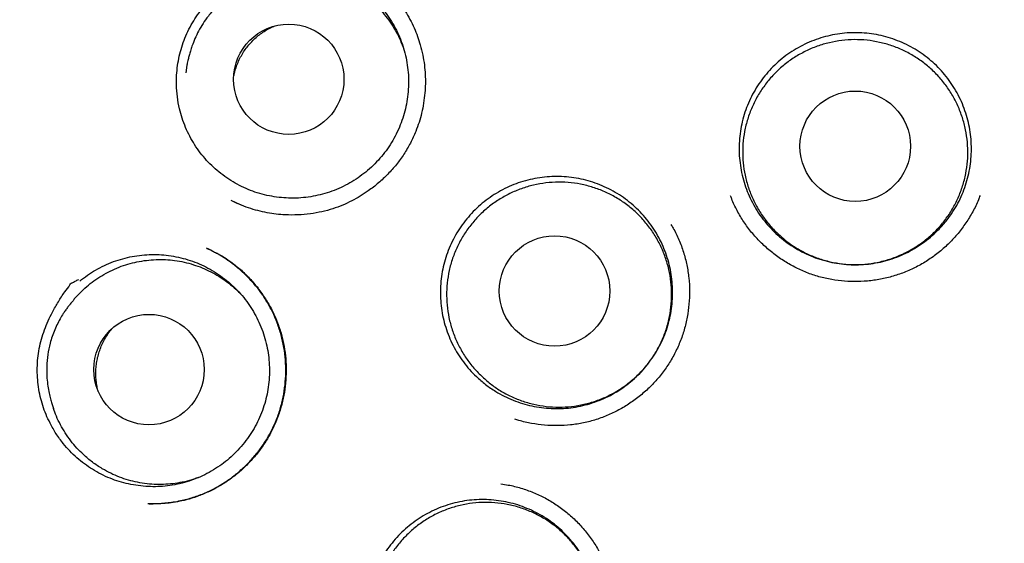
# Model space of a CAD drawing. Header units: millimetres. Extents: x 8 to 676, y 12 to 869.
# Tile 62 of 75: x 394.57 to 405.49, y 850.86 to 856.67. Entities that reach past the tile are written whole.
import ezdxf

# ---------------------------------------------------------------- set-up
doc = ezdxf.new("R2010")
doc.units = ezdxf.units.MM

msp = doc.modelspace()

# ---------------------------------------------------------------- linework, layer by layer
at = {"color": 7, "linetype": 'Continuous', "lineweight": 30}
for p, q in [((396.417, 856.135), (396.41, 856.079)), ((396.908, 854.665), (397.011, 854.616)), ((395.232, 853.634), (395.193, 853.594)), ((394.922, 852.407), (394.94, 852.354))]:
    msp.add_line(p, q, dxfattribs=at)
for centre, radius in [((403.836, 850.997), 16.35), ((403.836, 850.997), 16.174), ((397.552, 856.007), 0.612), ((403.836, 855.264), 0.613), ((400.5, 853.657), 0.613), ((396.001, 852.785), 0.613)]:
    msp.add_circle(centre, radius, dxfattribs=at)
for points, knots in [([(403.836, 868.849), (403.71, 868.848), (403.462, 868.847), (403.094, 868.835), (402.737, 868.816), (402.39, 868.791), (402.056, 868.761), (401.734, 868.725), (401.423, 868.685), (401.123, 868.642), (400.815, 868.591), (400.5, 868.534), (400.18, 868.47), (399.873, 868.403), (399.579, 868.334), (399.299, 868.262), (399.027, 868.189), (398.764, 868.113), (398.509, 868.035), (398.27, 867.959), (398.062, 867.889), (397.881, 867.826), (397.725, 867.77), (397.574, 867.714), (397.357, 867.632), (397.072, 867.519), (396.721, 867.371), (396.339, 867.2), (395.926, 867.003), (395.484, 866.776), (395.044, 866.536), (394.607, 866.28), (394.175, 866.01), (393.757, 865.733), (393.354, 865.449), (392.967, 865.161), (392.588, 864.862), (392.219, 864.555), (391.851, 864.232), (391.487, 863.894), (391.125, 863.538), (390.774, 863.173), (390.433, 862.797), (390.103, 862.411), (389.789, 862.023), (389.491, 861.633), (389.209, 861.242), (388.936, 860.843), (388.675, 860.437), (388.42, 860.017), (388.172, 859.581), (387.931, 859.129), (387.704, 858.67), (387.49, 858.205), (387.289, 857.736), (387.107, 857.271), (386.941, 856.812), (386.79, 856.358), (386.652, 855.901), (386.526, 855.44), (386.41, 854.966), (386.305, 854.478), (386.212, 853.977), (386.132, 853.473), (386.067, 852.964), (386.016, 852.455), (385.98, 851.954), (385.959, 851.464), (385.951, 850.984), (385.956, 850.505), (385.974, 850.027), (386.005, 849.54), (386.051, 849.044), (386.111, 848.539), (386.187, 848.036), (386.276, 847.533), (386.38, 847.031), (386.496, 846.542), (386.623, 846.066), (386.759, 845.604), (386.907, 845.147), (387.067, 844.696), (387.242, 844.24), (387.434, 843.78), (387.642, 843.317), (387.864, 842.86), (388.099, 842.409), (388.347, 841.962), (388.605, 841.529), (388.87, 841.109), (389.143, 840.702), (389.429, 840.299), (389.727, 839.903), (390.019, 839.537), (390.301, 839.2), (390.571, 838.892), (390.852, 838.587), (391.143, 838.284), (391.445, 837.985), (391.759, 837.687), (392.04, 837.435), (392.282, 837.225), (392.482, 837.057), (392.687, 836.889), (392.897, 836.724), (393.109, 836.56), (393.293, 836.423), (393.442, 836.314), (393.553, 836.235), (393.653, 836.164), (393.743, 836.1), (393.819, 836.047), (393.882, 836.004), (393.933, 835.969), (393.976, 835.939), (394.013, 835.915), (394.042, 835.895), (394.058, 835.884), (394.065, 835.879)], [0, 0, 0, 0, 0.008234, 0.016241, 0.024023, 0.031588, 0.038937, 0.045949, 0.052759, 0.05937, 0.065784, 0.073164, 0.08027, 0.087107, 0.093672, 0.099962, 0.105973, 0.112089, 0.117881, 0.123339, 0.128465, 0.132261, 0.135853, 0.139304, 0.142756, 0.151008, 0.159308, 0.16766, 0.178369, 0.189175, 0.200088, 0.211116, 0.222218, 0.233356, 0.243882, 0.254406, 0.264904, 0.275358, 0.285789, 0.296833, 0.307867, 0.318899, 0.329935, 0.340987, 0.352066, 0.362548, 0.373052, 0.383564, 0.394069, 0.404565, 0.415698, 0.426841, 0.437995, 0.449138, 0.46025, 0.471323, 0.481741, 0.492146, 0.502546, 0.512948, 0.52336, 0.534419, 0.545509, 0.556639, 0.567797, 0.578966, 0.590102, 0.600569, 0.611011, 0.621436, 0.631851, 0.642262, 0.653309, 0.664371, 0.675455, 0.686572, 0.697726, 0.708897, 0.719418, 0.729902, 0.74035, 0.75078, 0.761197, 0.772241, 0.783288, 0.794345, 0.805423, 0.816541, 0.827702, 0.838312, 0.849001, 0.859744, 0.870545, 0.881412, 0.890286, 0.899213, 0.908213, 0.917344, 0.926613, 0.936028, 0.945594, 0.951246, 0.956954, 0.962716, 0.968526, 0.974382, 0.980238, 0.983488, 0.986453, 0.989133, 0.991528, 0.993639, 0.995183, 0.996531, 0.997686, 0.998647, 0.999417, 1, 1, 1, 1]), ([(413.608, 835.879), (413.613, 835.883), (413.626, 835.892), (413.655, 835.912), (413.697, 835.942), (413.756, 835.983), (413.826, 836.031), (413.903, 836.084), (414.014, 836.161), (414.159, 836.263), (414.337, 836.392), (414.525, 836.531), (414.72, 836.68), (414.924, 836.84), (415.136, 837.011), (415.338, 837.181), (415.53, 837.346), (415.708, 837.502), (415.883, 837.661), (416.055, 837.821), (416.265, 838.022), (416.511, 838.266), (416.789, 838.553), (417.056, 838.842), (417.311, 839.131), (417.561, 839.425), (417.804, 839.725), (418.041, 840.03), (418.269, 840.336), (418.488, 840.644), (418.7, 840.955), (418.905, 841.271), (419.103, 841.589), (419.311, 841.939), (419.526, 842.321), (419.745, 842.736), (419.954, 843.156), (420.151, 843.582), (420.341, 844.022), (420.523, 844.476), (420.696, 844.946), (420.856, 845.421), (421.003, 845.901), (421.137, 846.386), (421.254, 846.864), (421.357, 847.334), (421.445, 847.797), (421.521, 848.26), (421.585, 848.725), (421.638, 849.201), (421.678, 849.687), (421.706, 850.185), (421.72, 850.684), (421.72, 851.185), (421.706, 851.688), (421.678, 852.18), (421.638, 852.662), (421.586, 853.131), (421.522, 853.598), (421.446, 854.062), (421.356, 854.532), (421.252, 855.009), (421.133, 855.492), (421, 855.972), (420.854, 856.449), (420.693, 856.923), (420.523, 857.385), (420.343, 857.833), (420.155, 858.268), (419.956, 858.697), (419.746, 859.119), (419.521, 859.543), (419.281, 859.969), (419.024, 860.395), (418.756, 860.813), (418.476, 861.225), (418.185, 861.628), (417.888, 862.017), (417.586, 862.391), (417.279, 862.751), (416.963, 863.103), (416.637, 863.447), (416.312, 863.771), (415.99, 864.077), (415.671, 864.366), (415.345, 864.647), (415.013, 864.92), (414.674, 865.184), (414.332, 865.439), (413.978, 865.689), (413.615, 865.933), (413.243, 866.17), (412.874, 866.393), (412.509, 866.602), (412.218, 866.759), (412.002, 866.872), (411.86, 866.944), (411.716, 867.016), (411.565, 867.089), (411.404, 867.165), (411.231, 867.245), (411.045, 867.329), (410.844, 867.416), (410.625, 867.508), (410.389, 867.603), (410.139, 867.7), (409.874, 867.797), (409.594, 867.895), (409.315, 867.988), (409.038, 868.074), (408.765, 868.155), (408.481, 868.234), (408.187, 868.31), (407.885, 868.384), (407.573, 868.453), (407.254, 868.519), (406.923, 868.58), (406.58, 868.637), (406.224, 868.689), (405.854, 868.736), (405.473, 868.775), (405.08, 868.807), (404.676, 868.831), (404.26, 868.846), (403.979, 868.848), (403.836, 868.849)], [0, 0, 0, 0, 0.000552, 0.001205, 0.002456, 0.004012, 0.005886, 0.007981, 0.01016, 0.014683, 0.019527, 0.024569, 0.029914, 0.035556, 0.041491, 0.047717, 0.052815, 0.058019, 0.063172, 0.06827, 0.073314, 0.082189, 0.090899, 0.099447, 0.107837, 0.116073, 0.124646, 0.133059, 0.141311, 0.149527, 0.157735, 0.165924, 0.174094, 0.182247, 0.192479, 0.202698, 0.212911, 0.223125, 0.233347, 0.244204, 0.255084, 0.265996, 0.276945, 0.287894, 0.298822, 0.309094, 0.319334, 0.329556, 0.339769, 0.349978, 0.360811, 0.371658, 0.382526, 0.393429, 0.404375, 0.415334, 0.425647, 0.435926, 0.446176, 0.456406, 0.466622, 0.477451, 0.48828, 0.499119, 0.509976, 0.52086, 0.531779, 0.542113, 0.552435, 0.562723, 0.572982, 0.583219, 0.594058, 0.604885, 0.615704, 0.626524, 0.637356, 0.648208, 0.658466, 0.668759, 0.679071, 0.689384, 0.699684, 0.709041, 0.718401, 0.727768, 0.737143, 0.746507, 0.755832, 0.76498, 0.77481, 0.784408, 0.793782, 0.80294, 0.811886, 0.815386, 0.818854, 0.822294, 0.825904, 0.829787, 0.833941, 0.83837, 0.843075, 0.8483, 0.853836, 0.859683, 0.865835, 0.872288, 0.879035, 0.885031, 0.891231, 0.897638, 0.904251, 0.911072, 0.917975, 0.925081, 0.932392, 0.939912, 0.947802, 0.955915, 0.964256, 0.972828, 0.981639, 0.990694, 1, 1, 1, 1]), ([(397.287, 857.226), (397.322, 857.233), (397.392, 857.249), (397.499, 857.261), (397.608, 857.265), (397.717, 857.259), (397.824, 857.244), (397.93, 857.221), (398.034, 857.188), (398.135, 857.146), (398.231, 857.097), (398.323, 857.04), (398.41, 856.974), (398.491, 856.902), (398.566, 856.823), (398.633, 856.739), (398.694, 856.648), (398.747, 856.553), (398.791, 856.454), (398.826, 856.352), (398.854, 856.246), (398.872, 856.139), (398.881, 856.031), (398.881, 855.923), (398.871, 855.814), (398.853, 855.706), (398.826, 855.601), (398.79, 855.499), (398.745, 855.399), (398.692, 855.304), (398.632, 855.214), (398.564, 855.129), (398.489, 855.05), (398.407, 854.977), (398.321, 854.913), (398.229, 854.855), (398.132, 854.805), (398.031, 854.764), (397.927, 854.731), (397.822, 854.707), (397.714, 854.692), (397.605, 854.686), (397.497, 854.69), (397.389, 854.702), (397.282, 854.724), (397.177, 854.754), (397.077, 854.793), (396.979, 854.841), (396.886, 854.896), (396.797, 854.96), (396.715, 855.03), (396.639, 855.107), (396.569, 855.191), (396.507, 855.28), (396.452, 855.374), (396.406, 855.472), (396.368, 855.574), (396.336, 855.688), (396.313, 855.813), (396.308, 855.903), (396.306, 855.948)], [0, 0, 0, 0, 0.016852, 0.033704, 0.051045, 0.068386, 0.085238, 0.10209, 0.119431, 0.136772, 0.153624, 0.170476, 0.187817, 0.205159, 0.22201, 0.238862, 0.256203, 0.273545, 0.290396, 0.307248, 0.32459, 0.341931, 0.358783, 0.375634, 0.392976, 0.410317, 0.427169, 0.444021, 0.461362, 0.478703, 0.495555, 0.512407, 0.529748, 0.547089, 0.563941, 0.580793, 0.598134, 0.615476, 0.632327, 0.649179, 0.66652, 0.683862, 0.700714, 0.717565, 0.734907, 0.752248, 0.7691, 0.785951, 0.803293, 0.820634, 0.837486, 0.854338, 0.871679, 0.88902, 0.905872, 0.922724, 0.940065, 0.957406, 0.978585, 1, 1, 1, 1]), ([(396.306, 855.948), (396.306, 855.983), (396.306, 856.054), (396.317, 856.159), (396.336, 856.263), (396.363, 856.366), (396.399, 856.466), (396.443, 856.564), (396.496, 856.657), (396.555, 856.746), (396.623, 856.83), (396.699, 856.908), (396.78, 856.981), (396.871, 857.052), (396.973, 857.121), (397.074, 857.188), (397.15, 857.219), (397.183, 857.245), (397.191, 857.245), (397.195, 857.245), (397.212, 857.246), (397.242, 857.247), (397.27, 857.247), (397.284, 857.248)], [0, 0, 0, 0, 0.059998, 0.120207, 0.180429, 0.240444, 0.301078, 0.361921, 0.422757, 0.483382, 0.544899, 0.606608, 0.668402, 0.730034, 0.804327, 0.878626, 0.935114, 0.946028, 0.946398, 0.947764, 0.95323, 0.975093, 1, 1, 1, 1]), ([(397.229, 857.105), (397.255, 857.114), (397.313, 857.134), (397.408, 857.157), (397.513, 857.173), (397.618, 857.18), (397.723, 857.179), (397.827, 857.168), (397.931, 857.149), (398.033, 857.121), (398.131, 857.084), (398.226, 857.04), (398.318, 856.987), (398.405, 856.927), (398.485, 856.86), (398.56, 856.787), (398.629, 856.707), (398.691, 856.621), (398.745, 856.531), (398.792, 856.438), (398.816, 856.372), (398.828, 856.339)], [0, 0, 0, 0, 0.041414, 0.093914, 0.147938, 0.201963, 0.254462, 0.306961, 0.360986, 0.41501, 0.467509, 0.520009, 0.574033, 0.628058, 0.680557, 0.733056, 0.787081, 0.841105, 0.893605, 0.946104, 1, 1, 1, 1]), ([(397.176, 857.087), (397.173, 857.086), (397.166, 857.083), (397.15, 857.077), (397.131, 857.068), (397.105, 857.056), (397.07, 857.039), (397.026, 857.016), (396.975, 856.987), (396.919, 856.951), (396.861, 856.909), (396.805, 856.863), (396.752, 856.813), (396.704, 856.762), (396.652, 856.7), (396.6, 856.628), (396.551, 856.544), (396.51, 856.46), (396.481, 856.385), (396.461, 856.322), (396.447, 856.273), (396.436, 856.233), (396.429, 856.201), (396.424, 856.175), (396.419, 856.153), (396.418, 856.141), (396.417, 856.135)], [0, 0, 0, 0, 0.0116621, 0.0257098, 0.0426792, 0.06287, 0.095088, 0.1335786, 0.1784832, 0.2298979, 0.2869965, 0.3439322, 0.3996424, 0.4541273, 0.5073871, 0.5849664, 0.6597916, 0.731863, 0.801181, 0.8450459, 0.8842711, 0.9189149, 0.9421157, 0.963159, 0.9823285, 1, 1, 1, 1]), ([(398.711, 856.943), (398.735, 856.914), (398.782, 856.857), (398.843, 856.766), (398.897, 856.673), (398.943, 856.579), (398.981, 856.484), (399.013, 856.384), (399.039, 856.278), (399.057, 856.168), (399.066, 856.061), (399.068, 855.958), (399.062, 855.852), (399.049, 855.743), (399.027, 855.634), (398.998, 855.529), (398.958, 855.417), (398.903, 855.299), (398.831, 855.175), (398.747, 855.06), (398.653, 854.953), (398.548, 854.855), (398.445, 854.774), (398.345, 854.709), (398.25, 854.656), (398.149, 854.609), (398.038, 854.568), (397.918, 854.535), (397.789, 854.512), (397.653, 854.5), (397.526, 854.5), (397.412, 854.51), (397.31, 854.525), (397.208, 854.548), (397.104, 854.579), (397.005, 854.617), (396.942, 854.648), (396.912, 854.662)], [0, 0, 0, 0, 0.027667, 0.054679, 0.081043, 0.106768, 0.131868, 0.156335, 0.18471, 0.212022, 0.238296, 0.263545, 0.287779, 0.316647, 0.343942, 0.370141, 0.396292, 0.431164, 0.466064, 0.501005, 0.535989, 0.571001, 0.606013, 0.632261, 0.658523, 0.685855, 0.714749, 0.745209, 0.777247, 0.810883, 0.846132, 0.870536, 0.895665, 0.921524, 0.948124, 0.975482, 1, 1, 1, 1]), ([(396.943, 856.044), (396.946, 856.06), (396.953, 856.096), (396.971, 856.151), (396.995, 856.211), (397.025, 856.27), (397.059, 856.325), (397.098, 856.377), (397.14, 856.426), (397.188, 856.471), (397.238, 856.512), (397.292, 856.548), (397.343, 856.578), (397.378, 856.593), (397.393, 856.599)], [0, 0, 0, 0, 0.062688, 0.148791, 0.234894, 0.323499, 0.412104, 0.498207, 0.584311, 0.672915, 0.76152, 0.847624, 0.933727, 1, 1, 1, 1]), ([(404.73, 854.309), (404.703, 854.284), (404.65, 854.235), (404.562, 854.171), (404.47, 854.113), (404.373, 854.064), (404.272, 854.023), (404.169, 853.99), (404.062, 853.967), (403.955, 853.952), (403.846, 853.947), (403.737, 853.951), (403.629, 853.964), (403.523, 853.986), (403.418, 854.016), (403.317, 854.056), (403.219, 854.104), (403.126, 854.16), (403.038, 854.224), (402.955, 854.294), (402.879, 854.372), (402.81, 854.455), (402.747, 854.545), (402.693, 854.639), (402.647, 854.737), (402.609, 854.839), (402.58, 854.944), (402.56, 855.051), (402.548, 855.159), (402.546, 855.268), (402.554, 855.376), (402.57, 855.484), (402.595, 855.589), (402.63, 855.693), (402.672, 855.793), (402.723, 855.889), (402.782, 855.98), (402.849, 856.066), (402.922, 856.146), (403.002, 856.22), (403.088, 856.287), (403.179, 856.346), (403.275, 856.397), (403.375, 856.44), (403.478, 856.475), (403.584, 856.501), (403.691, 856.518), (403.8, 856.525), (403.909, 856.524), (404.017, 856.513), (404.124, 856.493), (404.229, 856.465), (404.331, 856.427), (404.43, 856.382), (404.524, 856.327), (404.613, 856.266), (404.697, 856.197), (404.775, 856.121), (404.846, 856.039), (404.91, 855.951), (404.967, 855.858), (405.015, 855.76), (405.055, 855.659), (405.086, 855.555), (405.109, 855.449), (405.122, 855.341), (405.126, 855.232), (405.121, 855.123), (405.107, 855.016), (405.084, 854.909), (405.052, 854.806), (405.012, 854.705), (404.963, 854.607), (404.901, 854.507), (404.825, 854.406), (404.762, 854.341), (404.73, 854.309)], [0, 0, 0, 0, 0.0134, 0.026847, 0.040295, 0.053694, 0.067094, 0.080541, 0.093989, 0.107388, 0.120788, 0.134235, 0.147683, 0.161082, 0.174482, 0.18793, 0.201377, 0.214777, 0.228176, 0.241624, 0.255071, 0.268471, 0.28187, 0.295318, 0.308765, 0.322165, 0.335565, 0.349012, 0.36246, 0.375859, 0.389259, 0.402706, 0.416154, 0.429553, 0.442953, 0.4564, 0.469848, 0.483247, 0.496647, 0.510095, 0.523542, 0.536942, 0.550341, 0.563789, 0.577236, 0.590636, 0.604035, 0.617483, 0.63093, 0.64433, 0.65773, 0.671177, 0.684625, 0.698024, 0.711424, 0.724871, 0.738319, 0.751718, 0.765118, 0.778565, 0.792013, 0.805412, 0.818812, 0.83226, 0.845707, 0.859107, 0.872506, 0.885954, 0.899401, 0.912801, 0.9262, 0.939648, 0.953095, 0.966495, 0.983247, 1, 1, 1, 1]), ([(402.965, 854.305), (402.932, 854.339), (402.867, 854.406), (402.785, 854.521), (402.715, 854.642), (402.66, 854.772), (402.62, 854.906), (402.594, 855.045), (402.585, 855.185), (402.591, 855.325), (402.613, 855.464), (402.651, 855.6), (402.704, 855.73), (402.77, 855.854), (402.851, 855.969), (402.943, 856.075), (403.047, 856.17), (403.161, 856.252), (403.284, 856.321), (403.413, 856.376), (403.548, 856.416), (403.687, 856.44), (403.827, 856.45), (403.967, 856.443), (404.106, 856.42), (404.242, 856.382), (404.372, 856.329), (404.495, 856.262), (404.611, 856.181), (404.716, 856.088), (404.81, 855.984), (404.893, 855.87), (404.961, 855.747), (405.015, 855.617), (405.055, 855.483), (405.079, 855.344), (405.088, 855.204), (405.08, 855.063), (405.057, 854.925), (405.019, 854.789), (404.965, 854.659), (404.898, 854.536), (404.816, 854.421), (404.723, 854.316), (404.618, 854.222), (404.504, 854.141), (404.381, 854.073), (404.251, 854.019), (404.116, 853.98), (403.977, 853.956), (403.837, 853.948), (403.696, 853.956), (403.558, 853.979), (403.422, 854.019), (403.293, 854.072), (403.172, 854.139), (403.062, 854.216), (402.997, 854.275), (402.965, 854.305)], [0, 0, 0, 0, 0.017879, 0.035815, 0.053694, 0.071573, 0.089509, 0.107388, 0.125266, 0.143202, 0.161081, 0.17896, 0.196896, 0.214775, 0.232654, 0.25059, 0.268469, 0.286348, 0.304284, 0.322163, 0.340041, 0.357977, 0.375856, 0.393735, 0.411671, 0.42955, 0.447429, 0.465365, 0.483244, 0.501123, 0.519059, 0.536938, 0.554816, 0.572752, 0.590631, 0.60851, 0.626446, 0.644325, 0.662204, 0.68014, 0.698019, 0.715898, 0.733834, 0.751713, 0.769591, 0.787527, 0.805406, 0.823285, 0.841221, 0.8591, 0.876979, 0.894915, 0.912794, 0.930673, 0.948609, 0.966488, 0.983244, 1, 1, 1, 1]), ([(399.633, 852.707), (399.607, 852.733), (399.556, 852.784), (399.488, 852.869), (399.426, 852.958), (399.373, 853.053), (399.328, 853.152), (399.291, 853.254), (399.263, 853.359), (399.243, 853.466), (399.234, 853.575), (399.233, 853.683), (399.241, 853.792), (399.258, 853.899), (399.285, 854.005), (399.32, 854.108), (399.364, 854.207), (399.415, 854.303), (399.475, 854.394), (399.543, 854.479), (399.617, 854.559), (399.697, 854.632), (399.784, 854.698), (399.876, 854.756), (399.972, 854.807), (400.072, 854.849), (400.176, 854.883), (400.282, 854.907), (400.389, 854.923), (400.498, 854.93), (400.606, 854.927), (400.715, 854.916), (400.821, 854.895), (400.926, 854.865), (401.028, 854.827), (401.126, 854.78), (401.22, 854.725), (401.309, 854.663), (401.392, 854.593), (401.469, 854.516), (401.539, 854.433), (401.602, 854.345), (401.658, 854.251), (401.705, 854.153), (401.744, 854.052), (401.775, 853.947), (401.796, 853.841), (401.808, 853.733), (401.811, 853.624), (401.805, 853.515), (401.79, 853.408), (401.766, 853.301), (401.733, 853.198), (401.691, 853.097), (401.641, 853.001), (401.583, 852.909), (401.518, 852.822), (401.446, 852.741), (401.366, 852.666), (401.281, 852.598), (401.191, 852.538), (401.096, 852.485), (400.996, 852.441), (400.894, 852.405), (400.788, 852.378), (400.681, 852.36), (400.573, 852.351), (400.464, 852.352), (400.355, 852.361), (400.248, 852.379), (400.143, 852.407), (400.041, 852.443), (399.941, 852.488), (399.839, 852.545), (399.734, 852.617), (399.666, 852.677), (399.633, 852.707)], [0, 0, 0, 0, 0.0134, 0.026847, 0.040295, 0.053694, 0.067094, 0.080541, 0.093989, 0.107388, 0.120788, 0.134235, 0.147683, 0.161082, 0.174482, 0.18793, 0.201377, 0.214777, 0.228176, 0.241624, 0.255071, 0.268471, 0.28187, 0.295318, 0.308765, 0.322165, 0.335565, 0.349012, 0.36246, 0.375859, 0.389259, 0.402706, 0.416154, 0.429553, 0.442953, 0.4564, 0.469848, 0.483247, 0.496647, 0.510095, 0.523542, 0.536942, 0.550341, 0.563789, 0.577236, 0.590636, 0.604035, 0.617483, 0.63093, 0.64433, 0.65773, 0.671177, 0.684625, 0.698024, 0.711424, 0.724871, 0.738319, 0.751718, 0.765118, 0.778565, 0.792013, 0.805412, 0.818812, 0.83226, 0.845707, 0.859107, 0.872506, 0.885954, 0.899401, 0.912801, 0.9262, 0.939648, 0.953095, 0.966495, 0.983247, 1, 1, 1, 1]), ([(399.677, 852.725), (399.645, 852.758), (399.58, 852.826), (399.498, 852.941), (399.429, 853.063), (399.374, 853.192), (399.334, 853.327), (399.309, 853.465), (399.3, 853.606), (399.307, 853.746), (399.329, 853.885), (399.367, 854.021), (399.42, 854.151), (399.487, 854.275), (399.568, 854.39), (399.661, 854.495), (399.765, 854.59), (399.879, 854.672), (400.002, 854.74), (400.131, 854.795), (400.266, 854.835), (400.405, 854.859), (400.545, 854.868), (400.686, 854.861), (400.824, 854.838), (400.96, 854.799), (401.09, 854.746), (401.213, 854.679), (401.328, 854.598), (401.433, 854.504), (401.527, 854.4), (401.609, 854.285), (401.677, 854.162), (401.731, 854.033), (401.77, 853.898), (401.794, 853.759), (401.802, 853.619), (401.794, 853.478), (401.771, 853.34), (401.732, 853.204), (401.678, 853.074), (401.61, 852.951), (401.529, 852.837), (401.435, 852.732), (401.33, 852.638), (401.215, 852.557), (401.092, 852.489), (400.962, 852.435), (400.827, 852.397), (400.688, 852.373), (400.548, 852.366), (400.407, 852.374), (400.269, 852.398), (400.134, 852.437), (400.004, 852.491), (399.884, 852.558), (399.774, 852.636), (399.709, 852.695), (399.677, 852.725)], [0, 0, 0, 0, 0.017879, 0.035815, 0.053694, 0.071573, 0.089509, 0.107388, 0.125266, 0.143202, 0.161081, 0.17896, 0.196896, 0.214775, 0.232654, 0.25059, 0.268469, 0.286348, 0.304284, 0.322163, 0.340041, 0.357977, 0.375856, 0.393735, 0.411671, 0.42955, 0.447429, 0.465365, 0.483244, 0.501123, 0.519059, 0.536938, 0.554816, 0.572752, 0.590631, 0.60851, 0.626446, 0.644325, 0.662204, 0.68014, 0.698019, 0.715898, 0.733834, 0.751713, 0.769591, 0.787527, 0.805406, 0.823285, 0.841221, 0.8591, 0.876979, 0.894915, 0.912794, 0.930673, 0.948609, 0.966488, 0.983244, 1, 1, 1, 1]), ([(405.064, 854.413), (405.035, 854.374), (404.979, 854.295), (404.88, 854.188), (404.772, 854.091), (404.655, 854.004), (404.529, 853.929), (404.396, 853.868), (404.258, 853.82), (404.116, 853.786), (403.972, 853.765), (403.827, 853.759), (403.682, 853.767), (403.539, 853.788), (403.398, 853.824), (403.262, 853.874), (403.131, 853.938), (403.007, 854.013), (402.89, 854.101), (402.783, 854.199), (402.685, 854.307), (402.598, 854.423), (402.525, 854.548), (402.477, 854.646), (402.457, 854.704), (402.453, 854.715)], [0, 0, 0, 0, 0.044872, 0.089775, 0.134747, 0.179839, 0.225109, 0.27031, 0.315384, 0.360373, 0.405298, 0.450166, 0.494987, 0.539776, 0.584572, 0.629405, 0.674296, 0.719244, 0.764219, 0.809186, 0.854113, 0.898981, 0.943805, 0.988598, 1, 1, 1, 1]), ([(405.22, 854.717), (405.214, 854.701), (405.192, 854.638), (405.141, 854.536), (405.09, 854.454), (405.064, 854.413)], [0, 0, 0, 0, 0.1528691, 0.5766353, 1, 1, 1, 1]), ([(401.792, 854.395), (401.8, 854.382), (401.834, 854.328), (401.882, 854.226), (401.933, 854.089), (401.97, 853.947), (401.992, 853.802), (402, 853.657), (401.994, 853.511), (401.974, 853.367), (401.941, 853.226), (401.893, 853.089), (401.833, 852.957), (401.759, 852.832), (401.673, 852.715), (401.576, 852.606), (401.469, 852.508), (401.353, 852.42), (401.23, 852.343), (401.099, 852.279), (400.963, 852.228), (400.823, 852.191), (400.679, 852.169), (400.534, 852.161), (400.389, 852.166), (400.245, 852.186), (400.135, 852.21), (400.075, 852.231), (400.061, 852.236)], [0, 0, 0, 0, 0.0127272, 0.0534625, 0.0943286, 0.1352696, 0.1760615, 0.2167481, 0.2573614, 0.2979174, 0.3384261, 0.3789014, 0.4193707, 0.4598684, 0.5004072, 0.5409978, 0.5816251, 0.6222593, 0.6628674, 0.7034252, 0.7439298, 0.7844014, 0.8248677, 0.8653625, 0.9059014, 0.9464908, 0.9871384, 1, 1, 1, 1]), ([(395.988, 851.297), (395.993, 851.297), (396.006, 851.296), (396.032, 851.296), (396.07, 851.297), (396.12, 851.299), (396.182, 851.304), (396.254, 851.312), (396.353, 851.329), (396.474, 851.359), (396.61, 851.408), (396.738, 851.469), (396.859, 851.541), (396.97, 851.624), (397.073, 851.715), (397.166, 851.815), (397.249, 851.921), (397.322, 852.034), (397.385, 852.155), (397.437, 852.281), (397.476, 852.412), (397.503, 852.547), (397.518, 852.684), (397.52, 852.823), (397.51, 852.962), (397.486, 853.1), (397.449, 853.235), (397.401, 853.364), (397.341, 853.486), (397.272, 853.599), (397.195, 853.704), (397.111, 853.799), (397.021, 853.886), (396.927, 853.962), (396.831, 854.029), (396.736, 854.086), (396.671, 854.116), (396.64, 854.131)], [0, 0, 0, 0, 0.004125, 0.010042, 0.019608, 0.031907, 0.04696, 0.064777, 0.085328, 0.120981, 0.15619, 0.190975, 0.225363, 0.259376, 0.293026, 0.326316, 0.35925, 0.392083, 0.425196, 0.458597, 0.49209, 0.525686, 0.559422, 0.593325, 0.62742, 0.661732, 0.696084, 0.729918, 0.763087, 0.795535, 0.827303, 0.858418, 0.888898, 0.918689, 0.947313, 0.974734, 1, 1, 1, 1]), ([(396.644, 854.129), (396.65, 854.127), (396.662, 854.122), (396.687, 854.111), (396.721, 854.094), (396.765, 854.071), (396.818, 854.041), (396.878, 854.003), (396.959, 853.945), (397.054, 853.864), (397.155, 853.759), (397.244, 853.647), (397.322, 853.528), (397.388, 853.403), (397.441, 853.273), (397.481, 853.141), (397.507, 853.007), (397.522, 852.872), (397.524, 852.737), (397.514, 852.601), (397.492, 852.466), (397.457, 852.333), (397.41, 852.202), (397.351, 852.076), (397.278, 851.956), (397.194, 851.842), (397.1, 851.737), (396.998, 851.642), (396.889, 851.558), (396.775, 851.485), (396.657, 851.424), (396.537, 851.375), (396.424, 851.34), (396.319, 851.317), (396.227, 851.303), (396.142, 851.296), (396.065, 851.294), (396.017, 851.295), (395.995, 851.296)], [0, 0, 0, 0, 0.004796, 0.011179, 0.02105, 0.033406, 0.048282, 0.065703, 0.085686, 0.121496, 0.156957, 0.192053, 0.226793, 0.261191, 0.295277, 0.329037, 0.362273, 0.395159, 0.428176, 0.461369, 0.494743, 0.528307, 0.562073, 0.596067, 0.630308, 0.664809, 0.699458, 0.733622, 0.767185, 0.800122, 0.832419, 0.864077, 0.895109, 0.919481, 0.942459, 0.963493, 0.982646, 1, 1, 1, 1]), ([(395.233, 853.767), (395.261, 853.789), (395.317, 853.833), (395.409, 853.891), (395.505, 853.942), (395.606, 853.984), (395.709, 854.017), (395.814, 854.042), (395.922, 854.057), (396.031, 854.064), (396.139, 854.061), (396.247, 854.049), (396.354, 854.028), (396.459, 853.998), (396.56, 853.959), (396.657, 853.913), (396.751, 853.857), (396.84, 853.794), (396.923, 853.724), (396.999, 853.648), (397.07, 853.564), (397.133, 853.475), (397.187, 853.382), (397.234, 853.285), (397.273, 853.183), (397.303, 853.077), (397.324, 852.971), (397.336, 852.864), (397.339, 852.754), (397.333, 852.645), (397.317, 852.538), (397.293, 852.433), (397.26, 852.329), (397.218, 852.228), (397.168, 852.132), (397.11, 852.04), (397.044, 851.953), (396.971, 851.871), (396.892, 851.797), (396.808, 851.73), (396.717, 851.67), (396.621, 851.617), (396.522, 851.573), (396.42, 851.538), (396.314, 851.511), (396.207, 851.493), (396.099, 851.484), (395.991, 851.485), (395.882, 851.495), (395.775, 851.513), (395.67, 851.541), (395.568, 851.577), (395.469, 851.622), (395.374, 851.676), (395.284, 851.737), (395.2, 851.805), (395.122, 851.88), (395.044, 851.969), (394.968, 852.072), (394.925, 852.151), (394.904, 852.191)], [0, 0, 0, 0, 0.016852, 0.033704, 0.051045, 0.068386, 0.085238, 0.10209, 0.119431, 0.136772, 0.153624, 0.170476, 0.187817, 0.205159, 0.22201, 0.238862, 0.256203, 0.273545, 0.290396, 0.307248, 0.32459, 0.341931, 0.358783, 0.375634, 0.392976, 0.410317, 0.427169, 0.444021, 0.461362, 0.478703, 0.495555, 0.512407, 0.529748, 0.547089, 0.563941, 0.580793, 0.598134, 0.615476, 0.632327, 0.649179, 0.66652, 0.683862, 0.700714, 0.717565, 0.734907, 0.752248, 0.7691, 0.785951, 0.803293, 0.820634, 0.837486, 0.854338, 0.871679, 0.88902, 0.905872, 0.922724, 0.940065, 0.957406, 0.978585, 1, 1, 1, 1]), ([(395.232, 853.634), (395.258, 853.658), (395.308, 853.707), (395.39, 853.771), (395.478, 853.829), (395.571, 853.88), (395.668, 853.923), (395.767, 853.957), (395.868, 853.982), (395.973, 853.999), (396.078, 854.007), (396.183, 854.007), (396.287, 853.997), (396.391, 853.979), (396.493, 853.951), (396.592, 853.916), (396.687, 853.872), (396.779, 853.82), (396.866, 853.761), (396.944, 853.698), (396.99, 853.653), (397.011, 853.632)], [0, 0, 0, 0, 0.053424, 0.105746, 0.158069, 0.211912, 0.265755, 0.318078, 0.370401, 0.424244, 0.478087, 0.53041, 0.582732, 0.636575, 0.690418, 0.742741, 0.795064, 0.848907, 0.90275, 0.955073, 1, 1, 1, 1]), ([(394.904, 852.191), (394.888, 852.222), (394.857, 852.286), (394.821, 852.385), (394.793, 852.487), (394.774, 852.592), (394.763, 852.698), (394.76, 852.805), (394.767, 852.911), (394.782, 853.018), (394.807, 853.123), (394.841, 853.226), (394.882, 853.326), (394.933, 853.431), (394.995, 853.537), (395.058, 853.641), (395.112, 853.701), (395.131, 853.739), (395.138, 853.743), (395.142, 853.745), (395.156, 853.752), (395.184, 853.767), (395.208, 853.779), (395.221, 853.786)], [0, 0, 0, 0, 0.059998, 0.120207, 0.180429, 0.240444, 0.301078, 0.361921, 0.422757, 0.483382, 0.544899, 0.606608, 0.668402, 0.730034, 0.804327, 0.878626, 0.935114, 0.946028, 0.946398, 0.947764, 0.95323, 0.975093, 1, 1, 1, 1]), ([(395.193, 853.594), (395.189, 853.589), (395.18, 853.58), (395.169, 853.563), (395.157, 853.547), (395.143, 853.531), (395.126, 853.511), (395.106, 853.486), (395.083, 853.455), (395.054, 853.414), (395.022, 853.362), (394.987, 853.297), (394.954, 853.227), (394.926, 853.153), (394.899, 853.062), (394.876, 852.951), (394.864, 852.821), (394.867, 852.704), (394.878, 852.605), (394.891, 852.527), (394.906, 852.461), (394.917, 852.424), (394.922, 852.407)], [0, 0, 0, 0, 0.02832, 0.050465, 0.059887, 0.077989, 0.098183, 0.121052, 0.151439, 0.18554, 0.236334, 0.293617, 0.353839, 0.413984, 0.474049, 0.573952, 0.67364, 0.77308, 0.842221, 0.902556, 0.954801, 1, 1, 1, 1]), ([(395.438, 852.543), (395.433, 852.562), (395.423, 852.601), (395.415, 852.662), (395.41, 852.727), (395.412, 852.792), (395.418, 852.857), (395.431, 852.92), (395.448, 852.983), (395.471, 853.044), (395.499, 853.103), (395.531, 853.159), (395.563, 853.206), (395.586, 853.233), (395.595, 853.243)], [0, 0, 0, 0, 0.0762998, 0.1620755, 0.2478513, 0.336119, 0.4243867, 0.5101625, 0.5959382, 0.684206, 0.7724737, 0.8582494, 0.9440252, 1, 1, 1, 1]), ([(395.273, 851.841), (395.248, 851.865), (395.199, 851.913), (395.132, 851.994), (395.071, 852.08), (395.018, 852.172), (394.973, 852.263), (394.951, 852.325), (394.941, 852.354)], [0, 0, 0, 0, 0.167862, 0.335725, 0.508464, 0.681203, 0.849065, 1, 1, 1, 1]), ([(396.55, 851.587), (396.534, 851.581), (396.484, 851.562), (396.397, 851.539), (396.293, 851.52), (396.189, 851.51), (396.084, 851.508), (395.979, 851.516), (395.874, 851.532), (395.773, 851.557), (395.673, 851.59), (395.576, 851.632), (395.475, 851.687), (395.372, 851.755), (395.306, 851.812), (395.273, 851.841)], [0, 0, 0, 0, 0.0394371, 0.1172298, 0.1950225, 0.270619, 0.3462155, 0.4240082, 0.5018009, 0.5773974, 0.6529938, 0.7307865, 0.8085792, 0.9037583, 1, 1, 1, 1]), ([(399.905, 851.516), (399.932, 851.512), (400.007, 851.502), (400.127, 851.471), (400.265, 851.423), (400.396, 851.362), (400.521, 851.287), (400.637, 851.2), (400.744, 851.103), (400.842, 850.995), (400.929, 850.879), (401.004, 850.754), (401.067, 850.622), (401.117, 850.484), (401.153, 850.342), (401.174, 850.198), (401.181, 850.052), (401.173, 849.906), (401.152, 849.763), (401.117, 849.622), (401.069, 849.485), (401.007, 849.354), (400.932, 849.229), (400.845, 849.113), (400.748, 849.005), (400.639, 848.908), (400.56, 848.846), (400.516, 848.819), (400.514, 848.818)], [0, 0, 0, 0, 0.0227891, 0.0634107, 0.1039856, 0.1445104, 0.1850018, 0.2254783, 0.2659765, 0.306516, 0.3471076, 0.3877629, 0.4285045, 0.4693755, 0.5103279, 0.5511323, 0.5918302, 0.6324542, 0.6730207, 0.7135395, 0.7540244, 0.7945024, 0.8350082, 0.8755547, 0.916153, 0.9567888, 0.9974323, 1, 1, 1, 1]), ([(398.806, 849.129), (398.781, 849.154), (398.73, 849.206), (398.663, 849.292), (398.602, 849.382), (398.549, 849.477), (398.505, 849.576), (398.469, 849.679), (398.442, 849.785), (398.424, 849.892), (398.415, 850), (398.415, 850.109), (398.424, 850.217), (398.442, 850.325), (398.47, 850.43), (398.506, 850.532), (398.55, 850.632), (398.603, 850.727), (398.663, 850.817), (398.732, 850.902), (398.806, 850.981), (398.888, 851.053), (398.975, 851.118), (399.067, 851.176), (399.164, 851.225), (399.264, 851.267), (399.368, 851.299), (399.474, 851.323), (399.582, 851.338), (399.69, 851.344), (399.799, 851.34), (399.907, 851.327), (400.014, 851.305), (400.118, 851.275), (400.219, 851.235), (400.317, 851.188), (400.41, 851.132), (400.499, 851.069), (400.581, 850.998), (400.658, 850.92), (400.727, 850.837), (400.79, 850.748), (400.844, 850.654), (400.891, 850.555), (400.929, 850.453), (400.958, 850.349), (400.979, 850.242), (400.99, 850.134), (400.992, 850.025), (400.985, 849.916), (400.969, 849.809), (400.944, 849.703), (400.91, 849.599), (400.868, 849.499), (400.817, 849.403), (400.758, 849.312), (400.692, 849.225), (400.619, 849.145), (400.539, 849.071), (400.453, 849.004), (400.362, 848.945), (400.267, 848.893), (400.167, 848.85), (400.064, 848.815), (399.958, 848.789), (399.851, 848.772), (399.743, 848.764), (399.634, 848.765), (399.526, 848.776), (399.419, 848.795), (399.314, 848.823), (399.212, 848.861), (399.113, 848.906), (399.011, 848.965), (398.906, 849.037), (398.84, 849.098), (398.806, 849.129)], [0, 0, 0, 0, 0.0134, 0.026847, 0.040295, 0.053694, 0.067094, 0.080541, 0.093989, 0.107388, 0.120788, 0.134235, 0.147683, 0.161082, 0.174482, 0.18793, 0.201377, 0.214777, 0.228176, 0.241624, 0.255071, 0.268471, 0.28187, 0.295318, 0.308765, 0.322165, 0.335565, 0.349012, 0.36246, 0.375859, 0.389259, 0.402706, 0.416154, 0.429553, 0.442953, 0.4564, 0.469848, 0.483247, 0.496647, 0.510095, 0.523542, 0.536942, 0.550341, 0.563789, 0.577236, 0.590636, 0.604035, 0.617483, 0.63093, 0.64433, 0.65773, 0.671177, 0.684625, 0.698024, 0.711424, 0.724871, 0.738319, 0.751718, 0.765118, 0.778565, 0.792013, 0.805412, 0.818812, 0.83226, 0.845707, 0.859107, 0.872506, 0.885954, 0.899401, 0.912801, 0.9262, 0.939648, 0.953095, 0.966495, 0.983247, 1, 1, 1, 1]), ([(398.868, 849.168), (398.835, 849.202), (398.77, 849.27), (398.688, 849.384), (398.619, 849.506), (398.564, 849.636), (398.523, 849.771), (398.498, 849.909), (398.489, 850.049), (398.495, 850.19), (398.518, 850.329), (398.555, 850.464), (398.608, 850.595), (398.675, 850.718), (398.755, 850.834), (398.848, 850.939), (398.952, 851.034), (399.066, 851.116), (399.188, 851.185), (399.318, 851.24), (399.453, 851.28), (399.591, 851.304), (399.731, 851.313), (399.872, 851.306), (400.011, 851.283), (400.146, 851.245), (400.276, 851.192), (400.399, 851.125), (400.515, 851.044), (400.62, 850.95), (400.714, 850.846), (400.796, 850.732), (400.864, 850.609), (400.919, 850.479), (400.958, 850.344), (400.982, 850.205), (400.99, 850.065), (400.983, 849.925), (400.96, 849.786), (400.921, 849.651), (400.868, 849.521), (400.8, 849.397), (400.719, 849.283), (400.625, 849.178), (400.52, 849.084), (400.406, 849.002), (400.283, 848.934), (400.153, 848.881), (400.018, 848.842), (399.879, 848.818), (399.739, 848.81), (399.598, 848.818), (399.46, 848.842), (399.325, 848.881), (399.195, 848.935), (399.075, 849.002), (398.964, 849.079), (398.9, 849.139), (398.868, 849.168)], [0, 0, 0, 0, 0.017879, 0.035815, 0.053694, 0.071573, 0.089509, 0.107388, 0.125266, 0.143202, 0.161081, 0.17896, 0.196896, 0.214775, 0.232654, 0.25059, 0.268469, 0.286348, 0.304284, 0.322163, 0.340041, 0.357977, 0.375856, 0.393735, 0.411671, 0.42955, 0.447429, 0.465365, 0.483244, 0.501123, 0.519059, 0.536938, 0.554816, 0.572752, 0.590631, 0.60851, 0.626446, 0.644325, 0.662204, 0.68014, 0.698019, 0.715898, 0.733834, 0.751713, 0.769591, 0.787527, 0.805406, 0.823285, 0.841221, 0.8591, 0.876979, 0.894915, 0.912794, 0.930673, 0.948609, 0.966488, 0.983244, 1, 1, 1, 1])]:
    msp.add_open_spline(points, degree=3, knots=knots, dxfattribs=at)

doc.saveas('drawing.dxf')
